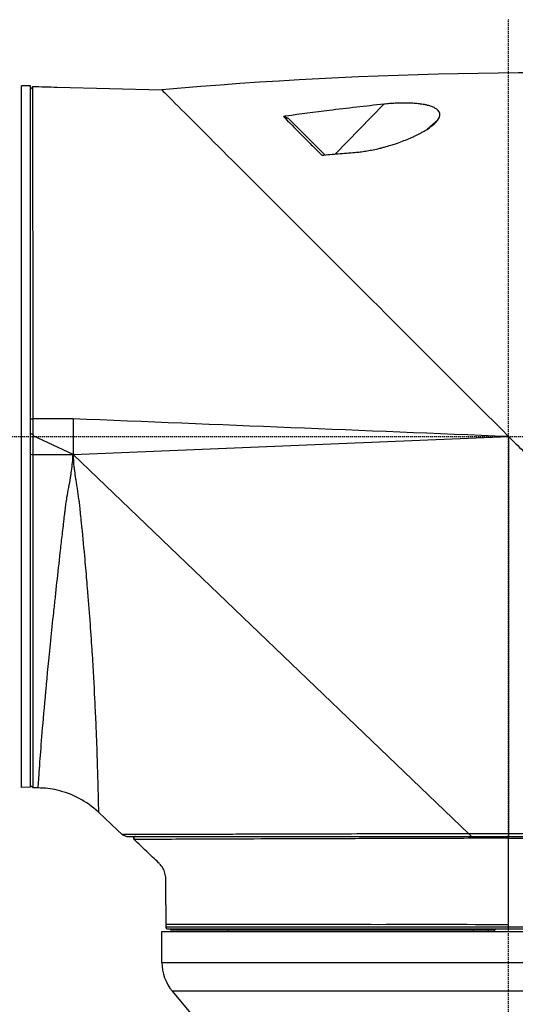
# Model space of a CAD drawing. Header units: millimetres. Extents: x 0 to 3390, y 0 to 1680.
# Tile 18 of 194: x 222 to 277, y 783 to 894. Entities that reach past the tile are written whole.
import ezdxf

# ---------------------------------------------------------------- set-up
doc = ezdxf.new("R2010")
doc.units = ezdxf.units.MM
doc.header["$LTSCALE"] = 0.2
doc.linetypes.add('CENTER2', pattern=[1.125, 0.75, -0.125, 0.125, -0.125])
doc.layers.add('02_Center Line', color=1, linetype='CENTER2')

# ---------------------------------------------------------------- blocks, each defined once
blk = doc.blocks.new('A$C7bf043d2')
for p, q in [((62.35, 391.82), (62.35, 470.78)), ((63.35, 470.75), (62.35, 470.78)), ((63.35, 391.85), (63.35, 470.75)), ((66.35, 470.62), (66.35, 470.62)), ((66.35, 470.62), (78.13, 470.32)), ((97.64, 463.09), (103.11, 468.7)), ((96.49, 462.99), (92.35, 467.13)), ((107.99, 465.88), (109.19, 466.93)), ((105.15, 443.3), (105.15, 443.3)), ((63.35, 433.28), (63.65, 433.3)), ((68.15, 433.3), (63.65, 433.3)), ((63.65, 431.51), (63.65, 433.3)), ((68.15, 433.3), (68.15, 429.3)), ((63.65, 431.51), (63.35, 431.64)), ((63.65, 431.51), (63.65, 431.37)), ((68.15, 429.3), (63.65, 431.37)), ((63.65, 429.3), (63.65, 431.37)), ((68.15, 429.3), (117.15, 431.3)), ((101.47, 431.94), (101.47, 431.94)), ((117.15, 431.3), (117.15, 386.6)), ((63.65, 429.3), (68.15, 429.3)), ((63.65, 391.77), (63.65, 429.3)), ((68.15, 429.3), (112.67, 386.6)), ((63.35, 391.85), (62.35, 391.82)), ((63.62, 391.8), (63.65, 391.77)), ((64.23, 391.76), (63.65, 391.77)), ((66.35, 391.51), (66.35, 391.52)), ((73.16, 387), (71, 389.04)), ((73.17, 387), (73.16, 387)), ((73.17, 387), (73.69, 386.51)), ((73.69, 386.51), (73.17, 387)), ((74.21, 386.3), (155.85, 386.3)), ((74.99, 386.18), (74.99, 386.18)), ((111.02, 386.09), (111.02, 386.09)), ((112.4, 386.09), (112.4, 386.09)), ((156.15, 386.6), (112.67, 386.6)), ((113.81, 386.1), (113.81, 386.1)), ((114.53, 386.1), (114.53, 386.1)), ((115.24, 386.1), (115.24, 386.1)), ((117.15, 386.1), (155.7, 386.1)), ((78.15, 375.6), (156.15, 375.6)), ((78.15, 372.12), (78.15, 375.6)), ((78.6, 376.41), (78.6, 376.1)), ((155.7, 376.1), (78.6, 376.1)), ((78.74, 375.91), (78.74, 375.91)), ((78.8, 375.9), (155.5, 375.9)), ((79.1, 375.9), (79.1, 375.8)), ((79.1, 375.8), (115.65, 375.8)), ((85.55, 375.8), (85.55, 375.6)), ((113.2, 375.6), (113.2, 375.8)), ((114.86, 375.8), (114.86, 375.6)), ((115.12, 376.41), (115.12, 376.41)), ((115.12, 375.8), (115.12, 375.9)), ((115.56, 375.6), (115.56, 375.8)), ((115.65, 376.41), (115.65, 376.41)), ((115.65, 375.9), (115.65, 375.8)), ((78.15, 372.12), (156.15, 372.12)), ((154.98, 368.91), (79.32, 368.91)), ((81.81, 365.94), (79.32, 368.91))]:
    blk.add_line(p, q)
for centre, radius, start, end in [((64.14, 381.76), 10, 46.7002, 77.2515), ((78.8, 376.1), 0.2, 180.0014, 250.8895), ((78.8, 376.1), 0.2, 251.8756, 270), ((83.15, 372.12), 5, 180, 220)]:
    blk.add_arc(centre, radius, start, end)
for centre, major_axis, ratio, start_param, end_param in [((625.21, -821.64), (714.85, -1240.38), 0.515016, 2.818308, 2.907382), ((117.15, 386.1), (0, 0.2), 0.005152, 4.712435, 6.283181), ((102.37, 379.5), (0, -3.1), 0.913545, 6.158099, 6.158342)]:
    blk.add_ellipse(centre, major_axis=major_axis, ratio=ratio, start_param=start_param, end_param=end_param)
for points, knots in [([(63.64, 470.69), (63.59, 470.64), (63.55, 470.6), (63.45, 470.5), (63.4, 470.45), (63.35, 470.4)], [0.00107889, 0.00107889, 0.00107889, 0.00107889, 0.02093901, 0.02093901, 0.04187803, 0.04187803, 0.04187803, 0.04187803]), ([(63.65, 433.3), (63.65, 435.12), (63.65, 436.93), (63.65, 442.31), (63.65, 445.8), (63.65, 453.71), (63.64, 457.83), (63.64, 464.47), (63.64, 466.97), (63.64, 469.58), (63.64, 470.23), (63.64, 470.62), (63.64, 470.68), (63.64, 470.69)], [-6.580667, -6.580667, -6.580667, -6.580667, -6.029526, -6.029526, -4.924411, -4.924411, -3.357193, -3.357193, -1.848116, -1.848116, -0.91919, -0.91919, -0.597044, -0.597044, -0.597044, -0.597044]), ([(78.13, 470.32), (78.13, 470.32), (78.55, 469.9), (80.13, 468.32), (81.26, 467.19), (84.9, 463.55), (88, 460.45), (95.75, 452.7), (99.88, 448.57), (108.36, 440.09), (112.77, 435.68), (117.15, 431.3)], [0.000001, 0.000001, 0.000001, 0.000001, 0.988594, 0.988594, 1.965299, 1.965299, 3.546139, 3.546139, 5.024362, 5.024362, 6.50674, 6.50674, 6.50674, 6.50674]), ([(103.11, 468.7), (101.06, 468.48), (99.01, 468.25), (96.96, 467.99), (95.34, 467.79), (93.73, 467.58), (92.12, 467.36), (92.11, 467.36), (92.1, 467.36), (92.09, 467.35), (92.08, 467.35), (92.07, 467.35), (92.06, 467.35), (92.05, 467.35), (92.03, 467.35), (92.02, 467.34), (92.01, 467.34), (92, 467.34), (91.99, 467.34), (91.98, 467.34), (91.97, 467.34), (91.96, 467.34), (91.94, 467.33), (91.93, 467.33), (91.92, 467.33), (91.91, 467.33), (91.9, 467.33), (91.89, 467.33), (91.88, 467.32), (91.87, 467.32), (91.86, 467.32), (91.84, 467.32), (91.83, 467.32), (91.82, 467.32)], [0, 0, 0, 0, 0.5446901, 0.5446901, 0.5446901, 0.9731926, 0.9731926, 0.9731926, 0.9761721, 0.9761721, 0.9761721, 0.9791515, 0.9791515, 0.9791515, 0.9821306, 0.9821306, 0.9821306, 0.9851095, 0.9851095, 0.9851095, 0.9880882, 0.9880882, 0.9880882, 0.9910667, 0.9910667, 0.9910667, 0.9940449, 0.9940449, 0.9940449, 0.9970229, 0.9970229, 0.9970229, 1, 1, 1, 1]), ([(109.19, 466.93), (109.25, 467.01), (109.3, 467.1), (109.34, 467.18), (109.36, 467.24), (109.38, 467.3), (109.39, 467.36), (109.4, 467.38), (109.4, 467.4), (109.41, 467.43), (109.42, 467.51), (109.42, 467.59), (109.4, 467.66), (109.38, 467.72), (109.36, 467.78), (109.33, 467.84), (109.32, 467.85), (109.31, 467.87), (109.3, 467.89), (109.26, 467.96), (109.19, 468.03), (109.12, 468.09), (109.04, 468.15), (108.95, 468.21), (108.85, 468.27), (108.85, 468.27), (108.85, 468.27), (108.84, 468.27), (108.73, 468.33), (108.61, 468.39), (108.48, 468.43), (108.34, 468.48), (108.2, 468.53), (108.04, 468.57), (107.92, 468.6), (107.8, 468.62), (107.67, 468.65), (107.63, 468.65), (107.58, 468.66), (107.53, 468.67), (107.35, 468.7), (107.16, 468.73), (106.97, 468.75), (106.87, 468.76), (106.76, 468.77), (106.66, 468.78), (106.56, 468.79), (106.46, 468.79), (106.36, 468.8), (106.14, 468.81), (105.93, 468.82), (105.72, 468.82), (105.5, 468.83), (105.28, 468.83), (105.06, 468.82), (104.95, 468.82), (104.84, 468.82), (104.73, 468.81), (104.62, 468.81), (104.51, 468.81), (104.4, 468.8), (104.29, 468.8), (104.18, 468.79), (104.07, 468.78), (103.97, 468.78), (103.86, 468.77), (103.75, 468.76), (103.54, 468.74), (103.32, 468.72), (103.11, 468.7)], [0, 0, 0, 0, 0.056632, 0.056632, 0.056632, 0.096454, 0.096454, 0.096454, 0.111824, 0.111824, 0.111824, 0.165846, 0.165846, 0.165846, 0.20668, 0.20668, 0.20668, 0.219195, 0.219195, 0.219195, 0.272825, 0.272825, 0.272825, 0.325748, 0.325748, 0.325748, 0.327708, 0.327708, 0.327708, 0.384812, 0.384812, 0.384812, 0.444801, 0.444801, 0.444801, 0.490886, 0.490886, 0.490886, 0.50793, 0.50793, 0.50793, 0.574139, 0.574139, 0.574139, 0.608535, 0.608535, 0.608535, 0.642931, 0.642931, 0.642931, 0.713682, 0.713682, 0.713682, 0.785572, 0.785572, 0.785572, 0.821665, 0.821665, 0.821665, 0.857759, 0.857759, 0.857759, 0.893613, 0.893613, 0.893613, 0.929468, 0.929468, 0.929468, 1, 1, 1, 1]), ([(91.82, 467.32), (92.43, 466.7), (93.1, 466.02), (94.2, 464.91), (94.57, 464.53), (95.33, 463.76), (95.72, 463.37), (96.12, 462.96)], [-0.9428381, -0.9428381, -0.9428381, -0.9428381, -0.4619663, -0.4619663, -0.2309708, -0.2309708, -0.000002, -0.000002, -0.000002, -0.000002]), ([(99.85, 463.28), (99.95, 463.29), (100.05, 463.29), (100.14, 463.3), (100.24, 463.31), (100.34, 463.33), (100.44, 463.34), (100.65, 463.36), (100.86, 463.39), (101.07, 463.43), (101.3, 463.46), (101.52, 463.5), (101.74, 463.54), (101.98, 463.59), (102.21, 463.64), (102.45, 463.69), (102.57, 463.72), (102.69, 463.75), (102.81, 463.78), (102.93, 463.81), (103.05, 463.84), (103.17, 463.88), (103.42, 463.94), (103.67, 464.02), (103.91, 464.09), (104.08, 464.14), (104.25, 464.2), (104.42, 464.25), (104.5, 464.28), (104.57, 464.3), (104.65, 464.33), (104.9, 464.42), (105.14, 464.5), (105.37, 464.6), (105.61, 464.69), (105.84, 464.78), (106.07, 464.88), (106.16, 464.92), (106.25, 464.96), (106.35, 465), (106.47, 465.06), (106.6, 465.12), (106.72, 465.18), (106.93, 465.28), (107.13, 465.38), (107.32, 465.49), (107.43, 465.55), (107.54, 465.61), (107.65, 465.67), (107.71, 465.71), (107.78, 465.75), (107.85, 465.79), (108.01, 465.89), (108.16, 465.99), (108.3, 466.1), (108.39, 466.16), (108.47, 466.22), (108.55, 466.28), (108.59, 466.32), (108.64, 466.35), (108.68, 466.39), (108.79, 466.48), (108.89, 466.57), (108.98, 466.67), (109.03, 466.73), (109.08, 466.78), (109.12, 466.84), (109.15, 466.87), (109.17, 466.9), (109.19, 466.93)], [0, 0, 0, 0, 0.025513, 0.025513, 0.025513, 0.051026, 0.051026, 0.051026, 0.106311, 0.106311, 0.106311, 0.165742, 0.165742, 0.165742, 0.229037, 0.229037, 0.229037, 0.262375, 0.262375, 0.262375, 0.295714, 0.295714, 0.295714, 0.365119, 0.365119, 0.365119, 0.414042, 0.414042, 0.414042, 0.436384, 0.436384, 0.436384, 0.508521, 0.508521, 0.508521, 0.580426, 0.580426, 0.580426, 0.609779, 0.609779, 0.609779, 0.65098, 0.65098, 0.65098, 0.719144, 0.719144, 0.719144, 0.758417, 0.758417, 0.758417, 0.783989, 0.783989, 0.783989, 0.844832, 0.844832, 0.844832, 0.880339, 0.880339, 0.880339, 0.901187, 0.901187, 0.901187, 0.952899, 0.952899, 0.952899, 0.984033, 0.984033, 0.984033, 1, 1, 1, 1]), ([(96.12, 462.96), (96.74, 463.02), (97.36, 463.07), (98.6, 463.18), (99.23, 463.23), (99.85, 463.28)], [-0.3749668, -0.3749668, -0.3749668, -0.3749668, -0.1874834, -0.1874834, -0.000001, -0.000001, -0.000001, -0.000001]), ([(117.15, 431.3), (117.28, 431.17), (117.42, 431.03), (117.69, 430.76), (117.83, 430.62), (118.24, 430.21), (118.51, 429.94), (119.06, 429.39), (119.34, 429.11), (119.89, 428.56), (120.16, 428.29), (120.71, 427.74), (120.98, 427.47), (121.53, 426.92), (121.8, 426.65), (122.35, 426.1), (122.62, 425.83), (123.17, 425.28), (123.44, 425.01), (123.98, 424.47), (124.26, 424.19), (124.8, 423.65), (125.07, 423.38), (125.89, 422.56), (126.43, 422.02), (128.05, 420.4), (129.12, 419.33), (130.72, 417.73), (131.25, 417.2), (132.3, 416.15), (132.83, 415.62), (133.87, 414.58), (134.39, 414.06), (135.42, 413.03), (135.94, 412.51), (136.95, 411.5), (137.46, 410.99), (138.46, 409.99), (138.96, 409.49), (139.94, 408.51), (140.43, 408.02), (141.39, 407.06), (141.87, 406.58), (142.81, 405.64), (143.28, 405.17), (143.74, 404.71)], [0.653156, 0.653156, 0.653156, 0.653156, 0.6581633, 0.6581633, 0.6632653, 0.6632653, 0.6734694, 0.6734694, 0.6836735, 0.6836735, 0.6938776, 0.6938776, 0.7040816, 0.7040816, 0.7142857, 0.7142857, 0.7244898, 0.7244898, 0.7346939, 0.7346939, 0.744898, 0.744898, 0.755102, 0.755102, 0.7755102, 0.7755102, 0.8163265, 0.8163265, 0.8367347, 0.8367347, 0.8571429, 0.8571429, 0.877551, 0.877551, 0.8979592, 0.8979592, 0.9183673, 0.9183673, 0.9387755, 0.9387755, 0.9591837, 0.9591837, 0.9795918, 0.9795918, 1, 1, 1, 1]), ([(63.35, 429.31), (63.45, 429.3), (63.56, 429.3), (63.65, 429.3), (63.65, 429.3), (63.65, 429.3), (63.65, 429.3)], [0, 0, 0, 0, 0.04400846, 0.04400846, 0.04400846, 0.04442108, 0.04442108, 0.04442108, 0.04442108]), ([(64.23, 391.76), (64.23, 391.79), (64.25, 392.04), (64.28, 392.47), (64.3, 392.86), (64.34, 393.41), (64.39, 394.07), (64.4, 394.23), (64.41, 394.4), (64.42, 394.58), (64.43, 394.62), (64.43, 394.67), (64.43, 394.71), (64.5, 395.63), (64.59, 396.74), (64.69, 398.01), (64.8, 399.37), (64.94, 400.93), (65.1, 402.64), (65.1, 402.69), (65.11, 402.74), (65.11, 402.8), (65.26, 404.46), (65.44, 406.3), (65.64, 408.3), (65.65, 408.32), (65.65, 408.35), (65.65, 408.37), (65.75, 409.38), (65.86, 410.44), (65.98, 411.52), (66.04, 412.07), (66.1, 412.62), (66.16, 413.18), (66.21, 413.71), (66.27, 414.27), (66.33, 414.79), (66.33, 414.82), (66.34, 414.85), (66.34, 414.89), (66.46, 415.97), (66.59, 417.1), (66.72, 418.27), (66.79, 418.86), (66.85, 419.46), (66.92, 420.07), (66.96, 420.37), (66.99, 420.68), (67.03, 420.99), (67.05, 421.15), (67.07, 421.3), (67.08, 421.46), (67.1, 421.59), (67.11, 421.69), (67.13, 421.87), (67.14, 421.9), (67.14, 421.93), (67.14, 421.97), (67.18, 422.28), (67.21, 422.56), (67.24, 422.79), (67.26, 422.93), (67.27, 423.06), (67.29, 423.17), (67.29, 423.2), (67.29, 423.22), (67.29, 423.25), (67.31, 423.36), (67.32, 423.45), (67.33, 423.53), (67.34, 423.61), (67.34, 423.63), (67.35, 423.71), (67.35, 423.72), (67.35, 423.72), (67.35, 423.73), (67.38, 423.93), (67.42, 424.18), (67.47, 424.49), (67.53, 424.79), (67.6, 425.18), (67.67, 425.56), (67.67, 425.57), (67.67, 425.58), (67.67, 425.6), (67.75, 425.99), (67.81, 426.33), (67.86, 426.64), (67.89, 426.79), (67.91, 426.94), (67.93, 427.07), (67.95, 427.2), (67.96, 427.27), (67.98, 427.43), (67.98, 427.43), (67.98, 427.44), (67.98, 427.44), (68.07, 428.09), (68.13, 428.71), (68.15, 429.3)], [0, 0, 0, 0, 0.114164, 0.114164, 0.114164, 0.21875, 0.21875, 0.21875, 0.2439349, 0.2439349, 0.2439349, 0.25, 0.25, 0.25, 0.3684285, 0.3684285, 0.3684285, 0.4960496, 0.4960496, 0.4960496, 0.5, 0.5, 0.5, 0.6234861, 0.6234861, 0.6234861, 0.625, 0.625, 0.625, 0.6875, 0.6875, 0.6875, 0.71875, 0.71875, 0.71875, 0.7480399, 0.7480399, 0.7480399, 0.75, 0.75, 0.75, 0.8125, 0.8125, 0.8125, 0.84375, 0.84375, 0.84375, 0.859375, 0.859375, 0.859375, 0.8671875, 0.8671875, 0.8671875, 0.8739116, 0.8739116, 0.8739116, 0.875, 0.875, 0.875, 0.8846211, 0.8846211, 0.8846211, 0.890625, 0.890625, 0.890625, 0.8919972, 0.8919972, 0.8919972, 0.8984375, 0.8984375, 0.8984375, 0.9054604, 0.9054604, 0.9054604, 0.90625, 0.90625, 0.90625, 0.921875, 0.921875, 0.921875, 0.9370051, 0.9370051, 0.9370051, 0.9375, 0.9375, 0.9375, 0.953125, 0.953125, 0.953125, 0.9609375, 0.9609375, 0.9609375, 0.9684986, 0.9684986, 0.9684986, 0.96875, 0.96875, 0.96875, 1, 1, 1, 1]), ([(68.15, 429.3), (68.17, 428.87), (68.2, 428.4), (68.25, 427.91), (68.27, 427.75), (68.3, 427.53), (68.31, 427.41), (68.34, 427.16), (68.38, 426.88), (68.43, 426.56), (68.45, 426.4), (68.48, 426.23), (68.51, 426.05), (68.53, 425.87), (68.56, 425.72), (68.6, 425.48), (68.67, 425), (68.73, 424.6), (68.78, 424.28), (68.8, 424.12), (68.82, 423.98), (68.83, 423.86), (68.84, 423.8), (68.85, 423.74), (68.86, 423.69), (68.86, 423.63), (68.87, 423.56), (68.87, 423.54), (68.88, 423.52), (68.89, 423.42), (68.9, 423.26), (68.91, 423.21), (68.92, 423.14), (68.92, 423.07), (68.93, 423.04), (68.93, 423.01), (68.93, 422.98), (68.94, 422.92), (68.95, 422.86), (68.95, 422.8), (68.96, 422.74), (68.97, 422.64), (68.97, 422.6), (69, 422.28), (69.03, 421.97), (69.07, 421.65), (69.19, 420.37), (69.31, 419.11), (69.43, 417.88), (69.51, 416.95), (69.59, 416.05), (69.67, 415.16), (69.69, 414.86), (69.71, 414.62), (69.74, 414.27), (69.96, 411.72), (70.12, 409.42), (70.26, 407.37), (70.27, 407.21), (70.28, 407.05), (70.29, 406.9), (70.41, 405), (70.5, 403.32), (70.57, 401.83), (70.58, 401.62), (70.59, 401.44), (70.6, 401.2), (70.65, 400.24), (70.69, 399.32), (70.72, 398.47), (70.76, 397.61), (70.79, 396.78), (70.82, 396.07), (70.83, 395.71), (70.84, 395.35), (70.85, 395), (70.86, 394.7), (70.87, 394.39), (70.88, 394.1), (70.88, 394.05), (70.88, 393.99), (70.88, 393.97), (70.89, 393.78), (70.9, 393.53), (70.9, 393.23), (70.91, 393.08), (70.91, 392.92), (70.92, 392.75), (70.92, 392.58), (70.93, 392.39), (70.93, 392.22), (70.94, 391.88), (70.95, 391.6), (70.95, 391.38), (70.96, 391.26), (70.96, 391.16), (70.96, 391.07), (70.96, 391.03), (70.96, 390.99), (70.96, 390.95), (70.96, 390.93), (70.96, 390.91), (70.96, 390.89), (70.96, 390.87), (70.96, 390.86), (70.97, 390.84), (70.97, 390.61), (70.97, 390.42), (70.98, 390.26), (70.98, 390.17), (70.98, 390.1), (70.98, 390.03), (70.98, 390), (70.98, 389.96), (70.98, 389.93), (70.99, 389.9), (70.99, 389.88), (70.99, 389.84), (71, 389.24), (71, 389.04), (71, 389.04)], [0, 0, 0, 0, 0.0234375, 0.0234375, 0.0234375, 0.03125, 0.03125, 0.03125, 0.046875, 0.046875, 0.046875, 0.0546875, 0.0546875, 0.0546875, 0.0625, 0.0625, 0.0625, 0.078125, 0.078125, 0.078125, 0.0859375, 0.0859375, 0.0859375, 0.0898437, 0.0898437, 0.0898437, 0.09375, 0.09375, 0.09375, 0.1015625, 0.1015625, 0.1015625, 0.1043487, 0.1043487, 0.1043487, 0.1054687, 0.1054687, 0.1054687, 0.1074219, 0.1074219, 0.1074219, 0.109375, 0.109375, 0.109375, 0.125, 0.125, 0.125, 0.1875, 0.1875, 0.1875, 0.234375, 0.234375, 0.234375, 0.25, 0.25, 0.25, 0.3661699, 0.3661699, 0.3661699, 0.375, 0.375, 0.375, 0.484375, 0.484375, 0.484375, 0.5, 0.5, 0.5, 0.5625, 0.5625, 0.5625, 0.625, 0.625, 0.625, 0.65625, 0.65625, 0.65625, 0.6835937, 0.6835937, 0.6835937, 0.6875, 0.6875, 0.6875, 0.71875, 0.71875, 0.71875, 0.734375, 0.734375, 0.734375, 0.75, 0.75, 0.75, 0.78125, 0.78125, 0.78125, 0.796875, 0.796875, 0.796875, 0.8046875, 0.8046875, 0.8046875, 0.8085937, 0.8085937, 0.8085937, 0.8125, 0.8125, 0.8125, 0.84375, 0.84375, 0.84375, 0.859375, 0.859375, 0.859375, 0.8671875, 0.8671875, 0.8671875, 0.875, 0.875, 0.875, 0.9999925, 0.9999925, 0.9999925, 0.9999925]), ([(63.62, 391.8), (63.62, 391.8), (63.62, 391.8), (63.55, 391.87), (63.48, 391.94), (63.39, 392.03), (63.37, 392.05), (63.35, 392.07)], [0.18350336, 0.18350336, 0.18350336, 0.18350336, 0.18439193, 0.18439193, 0.21128075, 0.21128075, 0.22082393, 0.22082393, 0.22082393, 0.22082393]), ([(112.66, 386.6), (111.61, 386.6), (110.55, 386.6), (108.1, 386.6), (106.72, 386.6), (104.36, 386.59), (103.39, 386.59), (100.83, 386.59), (99.27, 386.58), (96.79, 386.58), (95.86, 386.57), (93.65, 386.57), (92.4, 386.56), (90.17, 386.56), (89.18, 386.55), (87.26, 386.55), (86.34, 386.55), (85.46, 386.54), (82.66, 386.53), (80.29, 386.53), (77.77, 386.52), (77.18, 386.52), (75.75, 386.51), (75.04, 386.51), (74.01, 386.51), (73.72, 386.51), (73.69, 386.51)], [0.031642, 0.031642, 0.031642, 0.031642, 0.348943, 0.348943, 0.767417, 0.767417, 1.066165, 1.066165, 1.560188, 1.560188, 1.865568, 1.865568, 2.298337, 2.298337, 2.664972, 2.664972, 3.031606, 3.031606, 3.031606, 4.197644, 4.197644, 4.603851, 4.603851, 5.308592, 5.308592, 6.063495, 6.063495, 6.063495, 6.063495]), ([(73.69, 386.51), (73.78, 386.47), (73.86, 386.44), (74.04, 386.37), (74.12, 386.33), (74.21, 386.3)], [0, 0, 0, 0, 0.02788545, 0.02788545, 0.05576978, 0.05576978, 0.05576978, 0.05576978]), ([(75.17, 386.3), (75.16, 386.3), (75.14, 386.3), (75.11, 386.29), (75.1, 386.29), (75.06, 386.27), (75.04, 386.26), (75.01, 386.22), (74.99, 386.2), (74.97, 386.15), (74.97, 386.12), (74.97, 386.07), (74.97, 386.05), (74.99, 386.01), (75, 386), (75.01, 385.97), (75.02, 385.96), (75.03, 385.95)], [-0.04775412, -0.04775412, -0.04775412, -0.04775412, -0.04364758, -0.04364758, -0.03903252, -0.03903252, -0.03159343, -0.03159343, -0.0238785, -0.0238785, -0.01616378, -0.01616378, -0.00872589, -0.00872589, -0.00410898, -0.00410898, -0.00000219, -0.00000219, -0.00000219, -0.00000219]), ([(75.03, 385.95), (75.02, 385.97), (75.01, 385.99), (74.99, 386.02), (74.98, 386.04), (74.97, 386.08), (74.97, 386.11), (74.98, 386.15), (74.98, 386.16), (74.99, 386.18)], [-0.02505059, -0.02505059, -0.02505059, -0.02505059, -0.01946626, -0.01946626, -0.01278779, -0.01278779, -0.00652033, -0.00652033, -0.00072322, -0.00072322, -0.00072322, -0.00072322]), ([(74.99, 386.18), (75, 386.2), (75.01, 386.22), (75.04, 386.25), (75.06, 386.27), (75.1, 386.29), (75.12, 386.29), (75.15, 386.3), (75.16, 386.3), (75.17, 386.3)], [0, 0, 0, 0, 0.00648936, 0.00648936, 0.01299026, 0.01299026, 0.0194918, 0.0194918, 0.02239623, 0.02239623, 0.02239623, 0.02239623]), ([(117.15, 386.1), (115.79, 386.1), (114.43, 386.1), (113.08, 386.1), (111.79, 386.09), (110.49, 386.09), (109.2, 386.09), (109.16, 386.09), (109.12, 386.09), (109.08, 386.09), (106.49, 386.08), (103.9, 386.07), (101.41, 386.06), (101.36, 386.06), (101.31, 386.06), (101.25, 386.06), (98.79, 386.06), (96.43, 386.05), (94.19, 386.04), (91.9, 386.03), (89.72, 386.02), (87.73, 386.02), (87.67, 386.01), (87.6, 386.01), (87.54, 386.01), (83.67, 386), (80.54, 385.99), (78.4, 385.98), (78.35, 385.98), (78.31, 385.98), (78.27, 385.98), (77.24, 385.97), (76.44, 385.97), (75.89, 385.96), (75.33, 385.96), (75.04, 385.96), (75.03, 385.95)], [0, 0, 0, 0, 0.063604, 0.063604, 0.063604, 0.125, 0.125, 0.125, 0.1269497, 0.1269497, 0.1269497, 0.25, 0.25, 0.25, 0.2525669, 0.2525669, 0.2525669, 0.375, 0.375, 0.375, 0.5, 0.5, 0.5, 0.5041101, 0.5041101, 0.5041101, 0.75, 0.75, 0.75, 0.7551095, 0.7551095, 0.7551095, 0.875, 0.875, 0.875, 1, 1, 1, 1]), ([(78.6, 378.63), (78.6, 379.19), (78.59, 379.75), (78.59, 380.72), (78.6, 381.15), (78.57, 381.77), (78.55, 381.98), (78.43, 382.38), (78.35, 382.57), (78.15, 382.92), (78.02, 383.09), (77.84, 383.28), (77.8, 383.31), (77.54, 383.57), (77.32, 383.77), (76.52, 384.54), (75.94, 385.09), (75.36, 385.64)], [0, 0, 0, 0, 0.1713166, 0.1713166, 0.2998107, 0.2998107, 0.3662617, 0.3662617, 0.4286665, 0.4286665, 0.4911016, 0.4911016, 0.5067293, 0.5067293, 0.6041295, 0.6041295, 0.855795, 0.855795, 0.855795, 0.855795]), ([(112.98, 386.3), (112.93, 386.35), (112.88, 386.4), (112.75, 386.53), (112.71, 386.57), (112.66, 386.6)], [0, 0, 0, 0, 0.02500117, 0.02500117, 0.06575838, 0.06575838, 0.06575838, 0.06575838]), ([(117.15, 376.4), (117.15, 377.19), (117.15, 377.98), (117.15, 378.77), (117.15, 379.18), (117.15, 379.59), (117.15, 380), (117.15, 380.21), (117.15, 380.41), (117.15, 380.62), (117.15, 380.82), (117.15, 381.03), (117.15, 381.23), (117.15, 381.44), (117.15, 381.64), (117.15, 381.85), (117.15, 381.95), (117.15, 382.05), (117.15, 382.16), (117.15, 382.26), (117.15, 382.36), (117.15, 382.46), (117.15, 382.88), (117.15, 383.29), (117.15, 383.7), (117.15, 384.5), (117.15, 385.3), (117.15, 386.1)], [0, 0, 0, 0, 0.2444664, 0.2444664, 0.2444664, 0.371392, 0.371392, 0.371392, 0.4348549, 0.4348549, 0.4348549, 0.4983177, 0.4983177, 0.4983177, 0.5617805, 0.5617805, 0.5617805, 0.5935119, 0.5935119, 0.5935119, 0.6252433, 0.6252433, 0.6252433, 0.752169, 0.752169, 0.752169, 0.9999999, 0.9999999, 0.9999999, 0.9999999]), ([(78.6, 376.41), (78.67, 376.47), (79.72, 376.43), (81.68, 376.43), (83.64, 376.43), (86.51, 376.43), (90.07, 376.43), (93.63, 376.44), (97.89, 376.43), (102.52, 376.42), (107.14, 376.42), (112.15, 376.44), (117.15, 376.4)], [0, 0, 0, 0, 0.25, 0.25, 0.25, 0.5, 0.5, 0.5, 0.75, 0.75, 0.75, 1, 1, 1, 1])]:
    blk.add_open_spline(points, degree=3, knots=knots)
for points in [[(63.64, 470.69), (64.54, 470.67), (65.45, 470.64), (66.35, 470.62)], [(117.15, 431.3), (100.82, 431.97), (84.48, 432.63), (68.15, 433.3)], [(66.35, 391.52), (65.66, 391.67), (64.95, 391.76), (64.23, 391.76)], [(71, 389.04), (71, 389.04), (71, 389.04), (71, 389.04)], [(75.03, 385.95), (75.14, 385.85), (75.25, 385.74), (75.36, 385.64)], [(75.17, 386.3), (75.18, 386.3), (75.18, 386.3), (75.18, 386.3)], [(112.67, 386.6), (112.67, 386.6), (112.66, 386.6), (112.66, 386.6)], [(117.15, 386.6), (117.15, 386.5), (117.15, 386.4), (117.15, 386.3)], [(78.6, 378.63), (78.6, 377.89), (78.6, 377.15), (78.6, 376.41)], [(82.77, 376.43), (82.77, 376.43), (82.77, 376.43), (82.77, 376.43)], [(83.13, 376.43), (83.13, 376.43), (83.14, 376.43), (83.14, 376.43)], [(101.32, 376.43), (101.32, 376.43), (101.32, 376.43), (101.32, 376.43)], [(102.03, 376.42), (102.03, 376.42), (102.03, 376.42), (102.03, 376.42)]]:
    blk.add_open_spline(points, degree=3)
blk.add_rational_spline([(91.82, 467.32), (92.09, 467.22), (92.35, 467.13)], [1.00000289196, 1.00000306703, 1.00000322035], degree=2)
at = {"layer": '02_Center Line'}
for p, q in [((117.15, 92.03), (117.15, 478.21)), ((-40.46, 431.3), (173.85, 431.3))]:
    blk.add_line(p, q, dxfattribs=at)

msp = doc.modelspace()

# ---------------------------------------------------------------- block references
msp.add_blockref('A$C7bf043d2', (159.554, 415.338))

doc.saveas('drawing.dxf')
